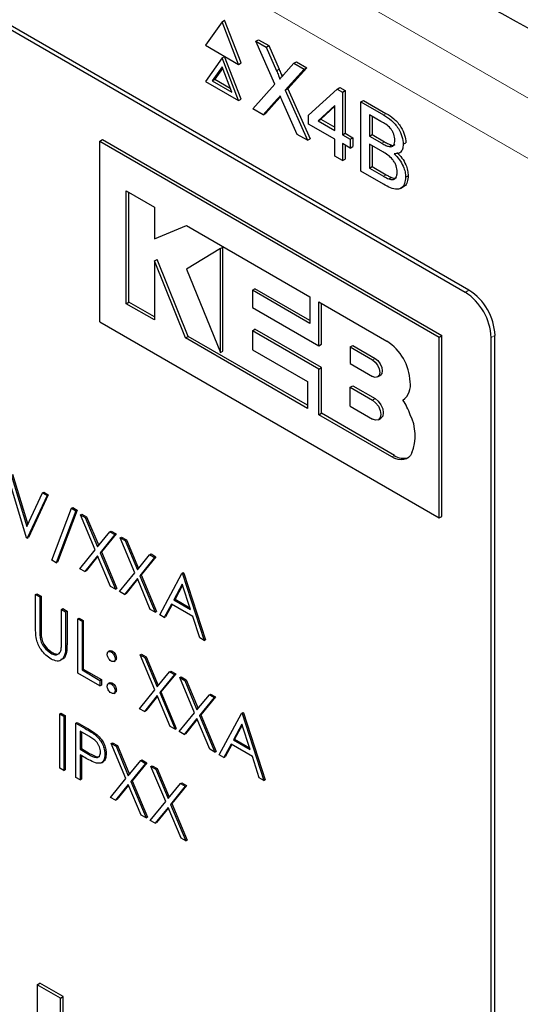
# Paper-space layout 'Blatt2' of a CAD drawing. Header units: millimetres. Extents: x 5 to 418, y 2 to 292.
# Tile 29 of 84: x 98.67 to 104.09, y 190.45 to 201.12. Entities that reach past the tile are written whole.
import ezdxf

# ---------------------------------------------------------------- set-up
doc = ezdxf.new("R2010")
doc.units = ezdxf.units.MM

psp = doc.layouts.new('Blatt2')

# ---------------------------------------------------------------- linework, layer by layer
at = {"color": 7, "linetype": 'Continuous', "lineweight": 18}
for p, q in [((87.76, 209.745), (105.588, 199.453)), ((105.306, 198.963), (87.477, 209.255)), ((101.449, 200.567), (101.477, 200.583)), ((101.457, 200.26), (101.486, 200.276)), ((102.607, 200.089), (102.635, 200.105)), ((102.589, 199.781), (102.618, 199.797)), ((102.609, 199.423), (102.637, 199.439)), ((103.493, 198.166), (103.533, 198.19)), ((103.775, 197.677), (103.816, 197.7)), ((102.489, 197.434), (102.517, 197.45)), ((102.489, 196.998), (102.517, 197.014)), ((102.697, 196.383), (102.726, 196.399)), ((98.884, 194.514), (98.898, 194.523)), ((99.164, 194.35), (99.179, 194.358)), ((99.375, 193.44), (99.389, 193.448)), ((99.41, 193.162), (99.424, 193.17))]:
    psp.add_line(p, q, dxfattribs=at)
at = {"color": 7, "linetype": 'Continuous', "lineweight": 25}
for p, q in [((103.533, 198.19), (89.249, 206.435)), ((103.493, 198.166), (89.35, 206.33)), ((100.858, 201.098), (100.678, 200.843)), ((100.858, 201.098), (100.886, 201.115)), ((101.038, 200.635), (100.858, 201.098)), ((101.066, 200.652), (100.886, 201.115)), ((101.225, 200.887), (101.253, 200.903)), ((101.432, 200.42), (101.225, 200.887)), ((101.225, 200.887), (101.335, 200.823)), ((101.253, 200.903), (101.364, 200.839)), ((100.678, 200.843), (101.038, 200.635)), ((101.335, 200.823), (101.364, 200.839)), ((101.335, 200.823), (101.449, 200.567)), ((101.364, 200.839), (101.477, 200.583)), ((100.858, 200.706), (100.678, 200.451)), ((100.858, 200.706), (100.886, 200.723)), ((101.038, 200.244), (100.858, 200.706)), ((101.066, 200.26), (100.886, 200.723)), ((100.858, 200.608), (100.752, 200.457)), ((100.864, 200.593), (100.78, 200.474)), ((100.964, 200.335), (100.858, 200.608)), ((101.038, 200.635), (101.066, 200.652)), ((101.525, 200.523), (101.638, 200.648)), ((101.75, 200.583), (101.543, 200.355)), ((101.779, 200.6), (101.571, 200.371)), ((101.638, 200.648), (101.666, 200.664)), ((101.638, 200.648), (101.75, 200.583)), ((101.666, 200.664), (101.779, 200.6)), ((101.75, 200.583), (101.779, 200.6)), ((100.752, 200.457), (100.78, 200.474)), ((100.752, 200.457), (100.964, 200.335)), ((100.78, 200.474), (100.948, 200.377)), ((100.678, 200.451), (101.038, 200.244)), ((101.191, 200.155), (101.432, 200.42)), ((101.543, 200.355), (101.571, 200.371)), ((101.543, 200.355), (101.784, 199.813)), ((101.571, 200.371), (101.812, 199.829)), ((101.796, 200.085), (102.105, 200.369)), ((102.105, 200.369), (102.133, 200.385)), ((102.105, 200.369), (102.163, 200.335)), ((102.133, 200.385), (102.192, 200.352)), ((102.163, 200.335), (102.192, 200.352)), ((102.192, 200.352), (102.192, 199.889)), ((101.038, 200.244), (101.066, 200.26)), ((101.457, 200.26), (101.303, 200.09)), ((101.486, 200.276), (101.332, 200.106)), ((101.492, 200.284), (101.486, 200.276)), ((102.163, 200.335), (102.163, 199.873)), ((102.364, 200.229), (102.392, 200.246)), ((102.392, 200.246), (102.635, 200.105)), ((101.303, 200.09), (101.191, 200.155)), ((101.673, 199.877), (101.515, 200.234)), ((102.08, 200.192), (101.899, 200.025)), ((102.08, 200.182), (101.928, 200.042)), ((102.08, 199.921), (102.08, 200.192)), ((102.364, 199.478), (102.364, 200.229)), ((102.364, 200.229), (102.607, 200.089)), ((101.303, 200.09), (101.332, 200.106)), ((101.796, 199.989), (101.796, 200.085)), ((101.899, 200.025), (101.928, 200.042)), ((101.928, 200.042), (102.08, 199.954)), ((102.579, 200.018), (102.455, 200.09)), ((102.455, 200.09), (102.455, 199.859)), ((102.484, 200.073), (102.484, 199.875)), ((102.08, 199.825), (101.796, 199.989)), ((101.899, 200.025), (102.08, 199.921)), ((99.534, 199.805), (99.563, 199.821)), ((99.563, 199.821), (103.24, 197.699)), ((101.784, 199.813), (101.673, 199.877)), ((101.784, 199.813), (101.812, 199.829)), ((102.08, 199.642), (102.08, 199.825)), ((102.163, 199.873), (102.192, 199.889)), ((102.163, 199.873), (102.247, 199.825)), ((102.192, 199.889), (102.275, 199.841)), ((102.247, 199.825), (102.275, 199.841)), ((102.247, 199.825), (102.247, 199.729)), ((102.275, 199.841), (102.275, 199.745)), ((102.455, 199.859), (102.484, 199.875)), ((102.455, 199.859), (102.589, 199.781)), ((102.484, 199.875), (102.618, 199.797)), ((99.534, 199.805), (103.211, 197.682)), ((99.534, 197.845), (99.534, 199.805)), ((102.247, 199.729), (102.163, 199.777)), ((102.163, 199.777), (102.163, 199.594)), ((102.192, 199.76), (102.192, 199.61)), ((102.247, 199.729), (102.275, 199.745)), ((102.599, 199.689), (102.455, 199.772)), ((102.455, 199.772), (102.455, 199.512)), ((102.484, 199.756), (102.484, 199.528)), ((102.668, 199.745), (102.696, 199.761)), ((102.822, 199.77), (102.851, 199.786)), ((102.163, 199.594), (102.08, 199.642)), ((102.163, 199.594), (102.192, 199.61)), ((102.775, 199.674), (102.807, 199.692)), ((102.455, 199.512), (102.484, 199.528)), ((102.455, 199.512), (102.609, 199.423)), ((102.484, 199.528), (102.637, 199.439)), ((102.608, 199.337), (102.364, 199.478)), ((102.665, 199.394), (102.693, 199.411)), ((102.847, 199.414), (102.876, 199.43)), ((102.792, 199.29), (102.824, 199.308)), ((99.821, 199.267), (100.127, 199.09)), ((99.821, 198.043), (99.821, 199.267)), ((99.849, 198.06), (99.849, 199.25)), ((100.127, 199.09), (100.127, 198.747)), ((100.127, 198.747), (100.475, 198.889)), ((100.475, 198.889), (101.811, 198.118)), ((100.84, 198.64), (100.868, 198.656)), ((100.868, 197.53), (100.868, 198.656)), ((100.84, 198.64), (100.475, 198.417)), ((100.84, 197.513), (100.84, 198.64)), ((100.127, 198.506), (100.155, 198.522)), ((100.127, 198.506), (100.127, 197.867)), ((100.463, 197.672), (100.127, 198.506)), ((100.492, 197.688), (100.155, 198.522)), ((100.475, 198.417), (100.84, 197.513)), ((101.187, 198.188), (101.215, 198.204)), ((101.187, 198.188), (101.187, 198.003)), ((101.811, 197.828), (101.187, 198.188)), ((101.811, 197.86), (101.215, 198.204)), ((101.811, 198.118), (101.811, 197.828)), ((99.821, 198.043), (99.849, 198.06)), ((100.127, 197.867), (99.821, 198.043)), ((100.127, 197.899), (99.849, 198.06)), ((101.187, 198.003), (101.907, 197.586)), ((101.907, 197.586), (101.907, 198.062)), ((101.907, 198.062), (102.643, 197.637)), ((101.936, 197.603), (101.936, 198.046)), ((99.534, 197.845), (103.211, 195.723)), ((100.463, 197.672), (100.492, 197.688)), ((101.786, 196.942), (100.492, 197.688)), ((101.187, 197.749), (101.215, 197.766)), ((101.187, 197.749), (101.187, 197.544)), ((101.907, 197.333), (101.187, 197.749)), ((101.936, 197.35), (101.215, 197.766)), ((103.211, 197.682), (103.24, 197.699)), ((103.211, 195.723), (103.211, 197.682)), ((103.24, 195.739), (103.24, 197.699)), ((103.816, 184.472), (103.816, 197.7)), ((101.786, 196.909), (100.463, 197.672)), ((101.907, 197.586), (101.936, 197.603)), ((102.247, 197.574), (102.275, 197.59)), ((102.275, 197.59), (102.517, 197.45)), ((103.775, 184.612), (103.775, 197.677)), ((100.84, 197.513), (100.868, 197.53)), ((101.187, 197.544), (101.786, 197.199)), ((102.247, 197.574), (102.247, 197.394)), ((102.247, 197.574), (102.489, 197.434)), ((102.247, 197.394), (102.489, 197.254)), ((101.907, 197.333), (101.936, 197.35)), ((101.907, 196.839), (101.907, 197.333)), ((101.936, 196.855), (101.936, 197.35)), ((102.544, 197.249), (102.572, 197.265)), ((101.786, 197.199), (101.786, 196.909)), ((102.247, 197.137), (102.275, 197.154)), ((102.275, 197.154), (102.517, 197.014)), ((102.247, 196.933), (102.247, 197.137)), ((102.247, 197.137), (102.489, 196.998)), ((102.818, 196.999), (102.819, 196.999)), ((101.907, 196.839), (101.936, 196.855)), ((102.697, 196.383), (101.907, 196.839)), ((102.726, 196.399), (101.936, 196.855)), ((102.247, 196.933), (102.489, 196.793)), ((102.552, 196.786), (102.58, 196.803)), ((98.74, 195.505), (98.525, 196.217)), ((98.574, 196.189), (98.743, 195.628)), ((98.588, 196.197), (98.753, 195.649)), ((98.743, 195.628), (98.913, 195.993)), ((98.913, 195.993), (98.927, 196.001)), ((98.913, 195.993), (98.962, 195.965)), ((98.927, 196.001), (98.976, 195.973)), ((98.962, 195.965), (98.747, 195.501)), ((98.976, 195.973), (98.761, 195.509)), ((98.962, 195.965), (98.976, 195.973)), ((99.014, 195.264), (99.227, 195.827)), ((99.275, 195.799), (99.062, 195.236)), ((99.29, 195.807), (99.077, 195.244)), ((99.227, 195.827), (99.241, 195.835)), ((99.227, 195.827), (99.275, 195.799)), ((99.241, 195.835), (99.29, 195.807)), ((99.275, 195.799), (99.29, 195.807)), ((99.324, 195.756), (99.338, 195.764)), ((99.338, 195.764), (99.391, 195.733)), ((99.324, 195.756), (99.377, 195.725)), ((99.484, 195.375), (99.324, 195.756)), ((99.377, 195.725), (99.391, 195.733)), ((99.377, 195.725), (99.51, 195.408)), ((99.391, 195.733), (99.522, 195.422)), ((103.211, 195.723), (103.24, 195.739)), ((99.51, 195.408), (99.644, 195.571)), ((99.711, 195.549), (99.551, 195.353)), ((99.644, 195.571), (99.658, 195.579)), ((99.644, 195.571), (99.696, 195.541)), ((99.658, 195.579), (99.711, 195.549)), ((99.696, 195.541), (99.711, 195.549)), ((98.747, 195.501), (98.74, 195.505)), ((98.747, 195.501), (98.761, 195.509)), ((99.696, 195.541), (99.537, 195.345)), ((99.755, 195.507), (99.769, 195.515)), ((99.755, 195.507), (99.808, 195.476)), ((99.915, 195.127), (99.755, 195.507)), ((99.769, 195.515), (99.822, 195.485)), ((99.808, 195.476), (99.822, 195.485)), ((99.808, 195.476), (99.941, 195.159)), ((99.822, 195.485), (99.953, 195.173)), ((99.318, 195.171), (99.484, 195.375)), ((99.537, 195.345), (99.551, 195.353)), ((99.537, 195.345), (99.703, 194.949)), ((99.551, 195.353), (99.717, 194.957)), ((99.062, 195.236), (99.014, 195.264)), ((99.062, 195.236), (99.077, 195.244)), ((99.51, 195.312), (99.371, 195.141)), ((99.513, 195.306), (99.385, 195.149)), ((99.65, 194.98), (99.51, 195.312)), ((99.941, 195.159), (100.074, 195.322)), ((100.127, 195.292), (99.968, 195.096)), ((100.141, 195.3), (99.982, 195.104)), ((100.074, 195.322), (100.089, 195.331)), ((100.074, 195.322), (100.127, 195.292)), ((100.089, 195.331), (100.141, 195.3)), ((100.127, 195.292), (100.141, 195.3)), ((99.371, 195.141), (99.318, 195.171)), ((99.371, 195.141), (99.385, 195.149)), ((99.749, 194.923), (99.915, 195.127)), ((100.424, 195.121), (100.438, 195.129)), ((100.431, 195.117), (100.445, 195.125)), ((100.438, 195.129), (100.445, 195.125)), ((100.445, 195.125), (100.68, 194.401)), ((99.941, 195.064), (99.801, 194.892)), ((99.944, 195.058), (99.815, 194.9)), ((100.081, 194.731), (99.941, 195.064)), ((99.968, 195.096), (99.982, 195.104)), ((99.968, 195.096), (100.134, 194.7)), ((99.982, 195.104), (100.148, 194.709)), ((100.183, 194.672), (100.424, 195.121)), ((100.424, 195.121), (100.431, 195.117)), ((100.431, 195.117), (100.666, 194.393)), ((99.703, 194.949), (99.65, 194.98)), ((99.703, 194.949), (99.717, 194.957)), ((99.801, 194.892), (99.749, 194.923)), ((100.427, 195.004), (100.335, 194.833)), ((100.431, 194.993), (100.349, 194.841)), ((100.517, 194.728), (100.427, 195.004)), ((98.838, 194.893), (98.852, 194.901)), ((98.838, 194.893), (98.884, 194.867)), ((98.838, 194.538), (98.838, 194.893)), ((98.852, 194.901), (98.898, 194.875)), ((98.884, 194.867), (98.898, 194.875)), ((98.884, 194.867), (98.884, 194.514)), ((98.898, 194.875), (98.898, 194.523)), ((99.801, 194.892), (99.815, 194.9)), ((100.335, 194.833), (100.349, 194.841)), ((100.335, 194.833), (100.517, 194.728)), ((100.349, 194.841), (100.51, 194.748)), ((99.119, 194.731), (99.133, 194.739)), ((99.119, 194.379), (99.119, 194.731)), ((99.119, 194.731), (99.164, 194.705)), ((99.133, 194.739), (99.179, 194.713)), ((99.164, 194.705), (99.179, 194.713)), ((99.164, 194.705), (99.164, 194.35)), ((99.179, 194.713), (99.179, 194.358)), ((100.134, 194.7), (100.081, 194.731)), ((100.134, 194.7), (100.148, 194.709)), ((100.31, 194.787), (100.233, 194.643)), ((100.317, 194.783), (100.247, 194.651)), ((100.541, 194.654), (100.31, 194.787)), ((99.295, 194.629), (99.309, 194.637)), ((99.295, 194.629), (99.341, 194.603)), ((99.295, 194.041), (99.295, 194.629)), ((99.309, 194.637), (99.355, 194.611)), ((99.341, 194.603), (99.355, 194.611)), ((99.341, 194.603), (99.341, 194.075)), ((99.355, 194.611), (99.355, 194.083)), ((100.233, 194.643), (100.183, 194.672)), ((100.233, 194.643), (100.247, 194.651)), ((100.616, 194.422), (100.541, 194.654)), ((98.886, 194.435), (98.9, 194.443)), ((100.666, 194.393), (100.616, 194.422)), ((100.666, 194.393), (100.68, 194.401)), ((99.643, 194.282), (99.626, 194.271)), ((99.657, 194.269), (99.671, 194.278)), ((99.004, 194.255), (99.018, 194.263)), ((99.685, 194.167), (99.703, 194.178)), ((99.7, 194.196), (99.714, 194.204)), ((99.971, 194.239), (99.985, 194.247)), ((99.971, 194.239), (100.023, 194.209)), ((100.13, 193.859), (99.971, 194.239)), ((99.985, 194.247), (100.037, 194.217)), ((100.023, 194.209), (100.037, 194.217)), ((100.023, 194.209), (100.157, 193.891)), ((100.037, 194.217), (100.168, 193.906)), ((99.341, 194.075), (99.355, 194.083)), ((99.341, 194.075), (99.536, 193.962)), ((99.355, 194.083), (99.551, 193.97)), ((100.157, 193.891), (100.29, 194.055)), ((100.29, 194.055), (100.304, 194.063)), ((100.29, 194.055), (100.343, 194.025)), ((100.304, 194.063), (100.357, 194.033)), ((99.536, 193.902), (99.295, 194.041)), ((99.536, 193.962), (99.551, 193.97)), ((99.536, 193.962), (99.536, 193.902)), ((99.551, 193.97), (99.551, 193.91)), ((100.343, 194.025), (100.183, 193.829)), ((100.357, 194.033), (100.197, 193.837)), ((100.343, 194.025), (100.357, 194.033)), ((100.401, 193.991), (100.415, 193.999)), ((100.401, 193.991), (100.454, 193.96)), ((100.561, 193.61), (100.401, 193.991)), ((100.415, 193.999), (100.468, 193.968)), ((100.454, 193.96), (100.468, 193.968)), ((100.454, 193.96), (100.587, 193.643)), ((100.468, 193.968), (100.599, 193.657)), ((99.536, 193.902), (99.551, 193.91)), ((99.643, 193.935), (99.625, 193.925)), ((99.657, 193.923), (99.671, 193.931)), ((99.7, 193.849), (99.714, 193.857)), ((99.964, 193.655), (100.13, 193.859)), ((99.685, 193.821), (99.703, 193.831)), ((100.157, 193.796), (100.017, 193.625)), ((100.159, 193.79), (100.031, 193.633)), ((100.296, 193.463), (100.157, 193.796)), ((100.183, 193.829), (100.197, 193.837)), ((100.183, 193.829), (100.349, 193.433)), ((100.197, 193.837), (100.363, 193.441)), ((100.587, 193.643), (100.721, 193.806)), ((100.773, 193.776), (100.614, 193.58)), ((100.788, 193.784), (100.628, 193.588)), ((100.721, 193.806), (100.735, 193.814)), ((100.721, 193.806), (100.773, 193.776)), ((100.735, 193.814), (100.788, 193.784)), ((100.773, 193.776), (100.788, 193.784)), ((100.017, 193.625), (99.964, 193.655)), ((100.017, 193.625), (100.031, 193.633)), ((99.099, 193.599), (99.113, 193.607)), ((99.099, 193.599), (99.145, 193.573)), ((99.099, 193.011), (99.099, 193.599)), ((99.113, 193.607), (99.159, 193.581)), ((99.145, 193.573), (99.159, 193.581)), ((99.145, 193.573), (99.145, 192.985)), ((99.159, 193.581), (99.159, 192.993)), ((100.395, 193.406), (100.561, 193.61)), ((100.587, 193.548), (100.448, 193.376)), ((100.59, 193.542), (100.462, 193.384)), ((100.727, 193.215), (100.587, 193.548)), ((100.614, 193.58), (100.628, 193.588)), ((100.614, 193.58), (100.78, 193.184)), ((100.628, 193.588), (100.794, 193.192)), ((100.829, 193.156), (101.07, 193.604)), ((101.07, 193.604), (101.084, 193.613)), ((101.07, 193.604), (101.077, 193.601)), ((101.077, 193.601), (101.091, 193.609)), ((101.077, 193.601), (101.312, 192.877)), ((101.084, 193.613), (101.091, 193.609)), ((101.091, 193.609), (101.326, 192.885)), ((99.275, 193.497), (99.29, 193.506)), ((99.275, 193.497), (99.375, 193.44)), ((99.275, 192.91), (99.275, 193.497)), ((99.29, 193.506), (99.389, 193.448)), ((100.349, 193.433), (100.296, 193.463)), ((100.349, 193.433), (100.363, 193.441)), ((101.073, 193.488), (100.981, 193.317)), ((101.077, 193.477), (100.995, 193.325)), ((101.163, 193.212), (101.073, 193.488)), ((99.414, 193.357), (99.321, 193.411)), ((99.321, 193.411), (99.321, 193.215)), ((99.335, 193.403), (99.335, 193.223)), ((99.491, 193.364), (99.505, 193.372)), ((100.448, 193.376), (100.395, 193.406)), ((100.448, 193.376), (100.462, 193.384)), ((100.981, 193.317), (100.995, 193.325)), ((100.981, 193.317), (101.163, 193.212)), ((100.995, 193.325), (101.156, 193.232)), ((99.321, 193.215), (99.335, 193.223)), ((99.321, 193.215), (99.41, 193.162)), ((99.335, 193.223), (99.424, 193.17)), ((99.657, 193.277), (99.671, 193.285)), ((99.657, 193.277), (99.71, 193.247)), ((99.817, 192.897), (99.657, 193.277)), ((99.671, 193.285), (99.724, 193.255)), ((99.71, 193.247), (99.724, 193.255)), ((99.71, 193.247), (99.843, 192.929)), ((99.724, 193.255), (99.855, 192.943)), ((100.78, 193.184), (100.727, 193.215)), ((100.956, 193.271), (100.879, 193.127)), ((100.964, 193.267), (100.893, 193.135)), ((101.187, 193.138), (100.956, 193.271)), ((99.357, 193.134), (99.321, 193.155)), ((99.321, 193.155), (99.321, 192.883)), ((99.335, 193.146), (99.335, 192.891)), ((99.589, 193.159), (99.603, 193.167)), ((99.977, 193.093), (99.991, 193.101)), ((99.991, 193.101), (100.043, 193.07)), ((100.78, 193.184), (100.794, 193.192)), ((100.879, 193.127), (100.829, 193.156)), ((100.879, 193.127), (100.893, 193.135)), ((101.262, 192.906), (101.187, 193.138)), ((99.145, 192.985), (99.099, 193.011)), ((99.145, 192.985), (99.159, 192.993)), ((99.551, 193.07), (99.569, 193.08)), ((99.843, 192.929), (99.977, 193.093)), ((100.029, 193.062), (99.87, 192.866)), ((100.043, 193.07), (99.884, 192.874)), ((99.977, 193.093), (100.029, 193.062)), ((100.029, 193.062), (100.043, 193.07)), ((100.088, 193.028), (100.102, 193.037)), ((100.088, 193.028), (100.141, 192.998)), ((100.248, 192.648), (100.088, 193.028)), ((100.102, 193.037), (100.155, 193.006)), ((100.141, 192.998), (100.155, 193.006)), ((100.141, 192.998), (100.274, 192.68)), ((100.155, 193.006), (100.286, 192.695)), ((99.321, 192.883), (99.275, 192.91)), ((99.321, 192.883), (99.335, 192.891)), ((99.651, 192.693), (99.817, 192.897)), ((101.312, 192.877), (101.262, 192.906)), ((101.312, 192.877), (101.326, 192.885)), ((99.843, 192.834), (99.703, 192.662)), ((99.846, 192.828), (99.718, 192.671)), ((99.983, 192.501), (99.843, 192.834)), ((99.87, 192.866), (99.884, 192.874)), ((99.87, 192.866), (100.036, 192.471)), ((99.884, 192.874), (100.05, 192.479)), ((100.274, 192.68), (100.407, 192.844)), ((100.46, 192.814), (100.3, 192.618)), ((100.474, 192.822), (100.315, 192.626)), ((100.407, 192.844), (100.421, 192.852)), ((100.407, 192.844), (100.46, 192.814)), ((100.421, 192.852), (100.474, 192.822)), ((100.46, 192.814), (100.474, 192.822)), ((99.703, 192.662), (99.651, 192.693)), ((99.703, 192.662), (99.718, 192.671)), ((100.081, 192.444), (100.248, 192.648)), ((100.274, 192.585), (100.134, 192.414)), ((100.277, 192.579), (100.148, 192.422)), ((100.414, 192.252), (100.274, 192.585)), ((100.3, 192.618), (100.315, 192.626)), ((100.3, 192.618), (100.467, 192.222)), ((100.315, 192.626), (100.481, 192.23)), ((100.036, 192.471), (99.983, 192.501)), ((100.036, 192.471), (100.05, 192.479)), ((100.134, 192.414), (100.081, 192.444)), ((100.134, 192.414), (100.148, 192.422)), ((100.467, 192.222), (100.414, 192.252)), ((100.467, 192.222), (100.481, 192.23)), ((98.856, 190.664), (98.885, 190.681)), ((99.108, 190.519), (98.856, 190.664)), ((98.856, 190.664), (98.856, 189.684)), ((99.137, 190.535), (98.885, 190.681)), ((99.108, 190.519), (99.137, 190.535)), ((99.137, 189.555), (99.137, 190.535)), ((99.108, 189.539), (99.108, 190.519))]:
    psp.add_line(p, q, dxfattribs=at)
at = {"color": 7, "linetype": 'Continuous', "lineweight": 25, "flags": 128}
for points in [[(102.489, 197.434), (102.519, 197.41), (102.544, 197.376), (102.561, 197.337), (102.567, 197.299), (102.561, 197.268), (102.544, 197.249), (102.519, 197.244), (102.489, 197.254)], [(102.517, 197.45), (102.547, 197.426), (102.572, 197.392), (102.589, 197.353), (102.595, 197.316), (102.589, 197.285), (102.572, 197.265), (102.572, 197.265)], [(102.489, 196.998), (102.523, 196.97), (102.552, 196.931), (102.571, 196.887), (102.578, 196.844), (102.571, 196.809), (102.552, 196.786), (102.523, 196.781), (102.489, 196.793)], [(102.517, 197.014), (102.551, 196.987), (102.58, 196.948), (102.599, 196.903), (102.606, 196.86), (102.599, 196.825), (102.58, 196.803), (102.58, 196.803)], [(102.915, 196.426), (102.9, 196.399), (102.88, 196.377), (102.856, 196.362), (102.829, 196.353), (102.798, 196.351), (102.766, 196.355), (102.732, 196.365), (102.697, 196.383)]]:
    psp.add_lwpolyline(points, dxfattribs=at)
at = {"color": 7, "linetype": 'Continuous', "lineweight": 25}
for centre, radius, start, end in [((103.161, 197.649), 0.615, 2.6055, 57.3945), ((103.202, 197.672), 0.615, 2.6055, 57.3945), ((102.346, 197.172), 0.552, 2.6055, 57.3945), ((102.698, 197.162), 0.203, 306.49, 9.8709), ((102.176, 196.58), 0.767, 19.8361, 33.1349), ((102.438, 196.613), 0.513, 338.5903, 26.3014), ((102.826, 196.547), 0.179, 235.721, 286.5942)]:
    psp.add_arc(centre, radius, start, end, dxfattribs=at)
at = {"color": 7, "linetype": 'Continuous', "lineweight": 18}
for centre, major_axis, ratio, start_param, end_param in [((365.431, 366.688), (379.985, 5.827), 0.587244, 3.834585, 4.001386), ((365.431, 355.201), (379.987, -5.634), 0.567146, 3.873355, 3.997444), ((365.416, 367.659), (378.785, 5.828), 0.587275, 3.871004, 3.964908)]:
    psp.add_ellipse(centre, major_axis=major_axis, ratio=ratio, start_param=start_param, end_param=end_param, dxfattribs=at)
at = {"color": 7, "linetype": 'Continuous', "lineweight": 25}
for points, knots in [([(80.749, 215.029), (81.558, 214.505), (83.901, 212.985), (87.852, 210.504), (92.632, 207.605), (97.503, 204.755), (102.463, 201.955), (107.511, 199.207), (111.398, 197.163), (113.601, 196.034), (114.074, 195.791)], [0, 0, 0, 0, 0.0774167, 0.2244859, 0.3715556, 0.5186246, 0.6656928, 0.8127599, 0.959826, 1, 1, 1, 1]), ([(101.449, 200.567), (101.456, 200.55), (101.466, 200.526), (101.479, 200.496), (101.481, 200.483), (101.483, 200.476)], [0, 0, 0, 0, 0.561277, 0.781763, 1, 1, 1, 1]), ([(101.477, 200.583), (101.484, 200.567), (101.494, 200.543), (101.506, 200.516), (101.508, 200.507), (101.508, 200.504)], [0, 0, 0, 0, 0.646868, 0.900977, 1, 1, 1, 1]), ([(101.483, 200.476), (101.491, 200.485), (101.505, 200.5), (101.519, 200.516), (101.525, 200.523)], [0, 0, 0, 0, 0.56, 1, 1, 1, 1]), ([(101.488, 200.294), (101.482, 200.287), (101.472, 200.276), (101.462, 200.265), (101.457, 200.26)], [0, 0, 0, 0, 0.560002, 1, 1, 1, 1]), ([(101.515, 200.234), (101.51, 200.245), (101.501, 200.265), (101.492, 200.285), (101.488, 200.294)], [0, 0, 0, 0, 0.56, 1, 1, 1, 1]), ([(102.607, 200.089), (102.636, 200.071), (102.694, 200.036), (102.769, 199.951), (102.813, 199.853), (102.819, 199.798), (102.822, 199.77)], [0, 0, 0, 0, 0.281116, 0.560026, 0.780112, 1, 1, 1, 1]), ([(102.635, 200.105), (102.664, 200.087), (102.722, 200.052), (102.797, 199.967), (102.842, 199.869), (102.848, 199.814), (102.851, 199.786)], [0, 0, 0, 0, 0.281116, 0.560026, 0.780112, 1, 1, 1, 1]), ([(102.731, 199.813), (102.729, 199.835), (102.726, 199.867), (102.706, 199.913), (102.662, 199.974), (102.616, 199.999), (102.579, 200.018)], [0, 0, 0, 0, 0.249512, 0.375019, 0.500244, 1, 1, 1, 1]), ([(102.589, 199.781), (102.604, 199.773), (102.63, 199.757), (102.656, 199.749), (102.668, 199.745)], [0, 0, 0, 0, 0.560393, 1, 1, 1, 1]), ([(102.618, 199.797), (102.632, 199.789), (102.659, 199.774), (102.685, 199.765), (102.696, 199.761)], [0, 0, 0, 0, 0.560393, 1, 1, 1, 1]), ([(102.668, 199.745), (102.678, 199.744), (102.699, 199.741), (102.726, 199.762), (102.729, 199.794), (102.731, 199.813)], [0, 0, 0, 0, 0.280869, 0.561063, 1, 1, 1, 1]), ([(102.696, 199.761), (102.707, 199.759), (102.721, 199.756), (102.73, 199.765), (102.733, 199.767)], [0, 0, 0, 0, 0.753765, 1, 1, 1, 1]), ([(102.822, 199.77), (102.82, 199.751), (102.817, 199.715), (102.785, 199.671), (102.748, 199.667), (102.725, 199.665)], [0, 0, 0, 0, 0.280336, 0.5608, 1, 1, 1, 1]), ([(102.756, 199.469), (102.754, 199.491), (102.751, 199.525), (102.729, 199.573), (102.685, 199.639), (102.637, 199.667), (102.599, 199.689)], [0, 0, 0, 0, 0.249802, 0.375546, 0.501154, 1, 1, 1, 1]), ([(102.725, 199.665), (102.744, 199.646), (102.781, 199.608), (102.821, 199.538), (102.844, 199.47), (102.846, 199.433), (102.847, 199.414)], [0, 0, 0, 0, 0.280211, 0.55967, 0.779709, 1, 1, 1, 1]), ([(102.753, 199.681), (102.772, 199.662), (102.81, 199.624), (102.85, 199.554), (102.872, 199.487), (102.874, 199.449), (102.876, 199.43)], [0, 0, 0, 0, 0.280211, 0.55967, 0.779709, 1, 1, 1, 1]), ([(102.847, 199.414), (102.845, 199.39), (102.841, 199.343), (102.809, 199.295), (102.734, 199.27), (102.66, 199.309), (102.608, 199.337)], [0, 0, 0, 0, 0.1871427, 0.3743187, 0.5607862, 1, 1, 1, 1]), ([(102.609, 199.423), (102.62, 199.417), (102.638, 199.406), (102.657, 199.398), (102.665, 199.394)], [0, 0, 0, 0, 0.560099, 1, 1, 1, 1]), ([(102.637, 199.439), (102.648, 199.433), (102.667, 199.423), (102.685, 199.414), (102.693, 199.411)], [0, 0, 0, 0, 0.560099, 1, 1, 1, 1]), ([(102.665, 199.394), (102.679, 199.39), (102.708, 199.382), (102.738, 199.399), (102.753, 199.43), (102.755, 199.456), (102.756, 199.469)], [0, 0, 0, 0, 0.28029, 0.559018, 0.779402, 1, 1, 1, 1]), ([(102.693, 199.411), (102.708, 199.406), (102.73, 199.398), (102.746, 199.408), (102.751, 199.412)], [0, 0, 0, 0, 0.658905, 1, 1, 1, 1]), ([(102.876, 199.43), (102.873, 199.407), (102.869, 199.361), (102.848, 199.319), (102.826, 199.313), (102.822, 199.312)], [0, 0, 0, 0, 0.444756, 0.889591, 1, 1, 1, 1]), ([(98.847, 194.409), (98.844, 194.434), (98.838, 194.478), (98.838, 194.52), (98.838, 194.538)], [0, 0, 0, 0, 0.559499, 1, 1, 1, 1]), ([(98.884, 194.514), (98.884, 194.5), (98.884, 194.474), (98.885, 194.447), (98.886, 194.435)], [0, 0, 0, 0, 0.560124, 1, 1, 1, 1]), ([(98.898, 194.523), (98.898, 194.508), (98.898, 194.482), (98.899, 194.455), (98.9, 194.443)], [0, 0, 0, 0, 0.560124, 1, 1, 1, 1]), ([(99.006, 194.193), (98.987, 194.206), (98.948, 194.231), (98.9, 194.288), (98.864, 194.35), (98.853, 194.389), (98.847, 194.409)], [0, 0, 0, 0, 0.280221, 0.559914, 0.779952, 1, 1, 1, 1]), ([(98.886, 194.435), (98.889, 194.415), (98.895, 194.376), (98.939, 194.304), (98.979, 194.274), (99.004, 194.255)], [0, 0, 0, 0, 0.281057, 0.560821, 1, 1, 1, 1]), ([(98.9, 194.443), (98.903, 194.423), (98.91, 194.384), (98.953, 194.312), (98.993, 194.282), (99.018, 194.263)], [0, 0, 0, 0, 0.281057, 0.560821, 1, 1, 1, 1]), ([(99.114, 194.291), (99.115, 194.306), (99.119, 194.335), (99.119, 194.365), (99.119, 194.379)], [0, 0, 0, 0, 0.559624, 1, 1, 1, 1]), ([(99.004, 194.255), (99.018, 194.248), (99.046, 194.236), (99.08, 194.241), (99.103, 194.26), (99.11, 194.28), (99.114, 194.291)], [0, 0, 0, 0, 0.279787, 0.559377, 0.779569, 1, 1, 1, 1]), ([(99.164, 194.35), (99.164, 194.317), (99.163, 194.252), (99.132, 194.183), (99.073, 194.163), (99.029, 194.183), (99.006, 194.193)], [0, 0, 0, 0, 0.281655, 0.560111, 0.78008, 1, 1, 1, 1]), ([(99.179, 194.358), (99.178, 194.326), (99.177, 194.262), (99.153, 194.196), (99.119, 194.189), (99.11, 194.187)], [0, 0, 0, 0, 0.41567, 0.82662, 1, 1, 1, 1]), ([(99.615, 194.245), (99.616, 194.252), (99.617, 194.265), (99.629, 194.275), (99.643, 194.276), (99.652, 194.272), (99.657, 194.269)], [0, 0, 0, 0, 0.279585, 0.559454, 0.779697, 1, 1, 1, 1]), ([(99.642, 194.28), (99.643, 194.281), (99.646, 194.284), (99.657, 194.284), (99.667, 194.28), (99.671, 194.278)], [0, 0, 0, 0, 0.111363, 0.55562, 1, 1, 1, 1]), ([(99.657, 194.269), (99.663, 194.265), (99.676, 194.256), (99.69, 194.235), (99.698, 194.214), (99.699, 194.202), (99.7, 194.196)], [0, 0, 0, 0, 0.2796016, 0.559212, 0.7794752, 1, 1, 1, 1]), ([(99.671, 194.278), (99.678, 194.273), (99.69, 194.264), (99.704, 194.243), (99.713, 194.222), (99.713, 194.21), (99.714, 194.204)], [0, 0, 0, 0, 0.2796016, 0.559212, 0.7794752, 1, 1, 1, 1]), ([(99.018, 194.263), (99.032, 194.257), (99.059, 194.245), (99.087, 194.246), (99.097, 194.254), (99.098, 194.255)], [0, 0, 0, 0, 0.473792, 0.947251, 1, 1, 1, 1]), ([(99.657, 194.171), (99.651, 194.176), (99.638, 194.185), (99.625, 194.206), (99.616, 194.227), (99.615, 194.239), (99.615, 194.245)], [0, 0, 0, 0, 0.279647, 0.559299, 0.779615, 1, 1, 1, 1]), ([(99.7, 194.196), (99.699, 194.189), (99.698, 194.175), (99.686, 194.166), (99.672, 194.164), (99.662, 194.169), (99.657, 194.171)], [0, 0, 0, 0, 0.279517, 0.559326, 0.779544, 1, 1, 1, 1]), ([(99.714, 194.204), (99.713, 194.197), (99.712, 194.184), (99.704, 194.179), (99.701, 194.177)], [0, 0, 0, 0, 0.5566031, 1, 1, 1, 1]), ([(99.615, 193.898), (99.616, 193.905), (99.617, 193.919), (99.629, 193.928), (99.642, 193.93), (99.652, 193.925), (99.657, 193.923)], [0, 0, 0, 0, 0.279576, 0.559284, 0.779552, 1, 1, 1, 1]), ([(99.657, 193.825), (99.651, 193.829), (99.638, 193.838), (99.625, 193.859), (99.616, 193.88), (99.615, 193.892), (99.615, 193.898)], [0, 0, 0, 0, 0.279581, 0.559143, 0.779575, 1, 1, 1, 1]), ([(99.642, 193.933), (99.643, 193.934), (99.646, 193.938), (99.657, 193.938), (99.667, 193.933), (99.671, 193.931)], [0, 0, 0, 0, 0.1165381, 0.5580897, 1, 1, 1, 1]), ([(99.657, 193.923), (99.663, 193.918), (99.676, 193.909), (99.69, 193.888), (99.698, 193.867), (99.699, 193.855), (99.7, 193.849)], [0, 0, 0, 0, 0.279602, 0.559212, 0.779475, 1, 1, 1, 1]), ([(99.7, 193.849), (99.699, 193.842), (99.697, 193.829), (99.686, 193.82), (99.672, 193.818), (99.662, 193.822), (99.657, 193.825)], [0, 0, 0, 0, 0.2794691, 0.5593578, 0.7796739, 1, 1, 1, 1]), ([(99.671, 193.931), (99.678, 193.926), (99.69, 193.918), (99.704, 193.896), (99.713, 193.875), (99.713, 193.863), (99.714, 193.857)], [0, 0, 0, 0, 0.279602, 0.559212, 0.779475, 1, 1, 1, 1]), ([(99.714, 193.857), (99.713, 193.85), (99.712, 193.838), (99.704, 193.833), (99.701, 193.831)], [0, 0, 0, 0, 0.554441, 1, 1, 1, 1]), ([(99.375, 193.44), (99.397, 193.427), (99.436, 193.405), (99.474, 193.377), (99.491, 193.364)], [0, 0, 0, 0, 0.560314, 1, 1, 1, 1]), ([(99.389, 193.448), (99.411, 193.436), (99.45, 193.413), (99.488, 193.385), (99.505, 193.372)], [0, 0, 0, 0, 0.560314, 1, 1, 1, 1]), ([(99.543, 193.185), (99.541, 193.203), (99.537, 193.231), (99.518, 193.268), (99.483, 193.319), (99.445, 193.34), (99.414, 193.357)], [0, 0, 0, 0, 0.2489693, 0.3747291, 0.500383, 1, 1, 1, 1]), ([(99.491, 193.364), (99.507, 193.349), (99.538, 193.318), (99.57, 193.26), (99.586, 193.205), (99.588, 193.174), (99.589, 193.159)], [0, 0, 0, 0, 0.279705, 0.559381, 0.779509, 1, 1, 1, 1]), ([(99.505, 193.372), (99.521, 193.357), (99.552, 193.326), (99.584, 193.268), (99.601, 193.213), (99.602, 193.182), (99.603, 193.167)], [0, 0, 0, 0, 0.279705, 0.559381, 0.779509, 1, 1, 1, 1]), ([(99.487, 193.068), (99.463, 193.079), (99.42, 193.097), (99.377, 193.122), (99.357, 193.134)], [0, 0, 0, 0, 0.5596942, 1, 1, 1, 1]), ([(99.41, 193.162), (99.441, 193.144), (99.48, 193.121), (99.518, 193.129), (99.537, 193.145), (99.541, 193.169), (99.543, 193.185)], [0, 0, 0, 0, 0.499721, 0.62535, 0.751083, 1, 1, 1, 1]), ([(99.424, 193.17), (99.455, 193.153), (99.493, 193.132), (99.527, 193.135), (99.532, 193.139), (99.533, 193.14)], [0, 0, 0, 0, 0.782951, 0.979784, 1, 1, 1, 1]), ([(99.589, 193.159), (99.587, 193.14), (99.585, 193.103), (99.56, 193.07), (99.525, 193.06), (99.5, 193.066), (99.487, 193.068)], [0, 0, 0, 0, 0.280099, 0.559324, 0.779458, 1, 1, 1, 1]), ([(99.603, 193.167), (99.601, 193.149), (99.599, 193.112), (99.582, 193.084), (99.568, 193.08), (99.567, 193.08)], [0, 0, 0, 0, 0.486653, 0.971789, 1, 1, 1, 1])]:
    psp.add_open_spline(points, degree=3, knots=knots, dxfattribs=at)

doc.saveas('drawing.dxf')
